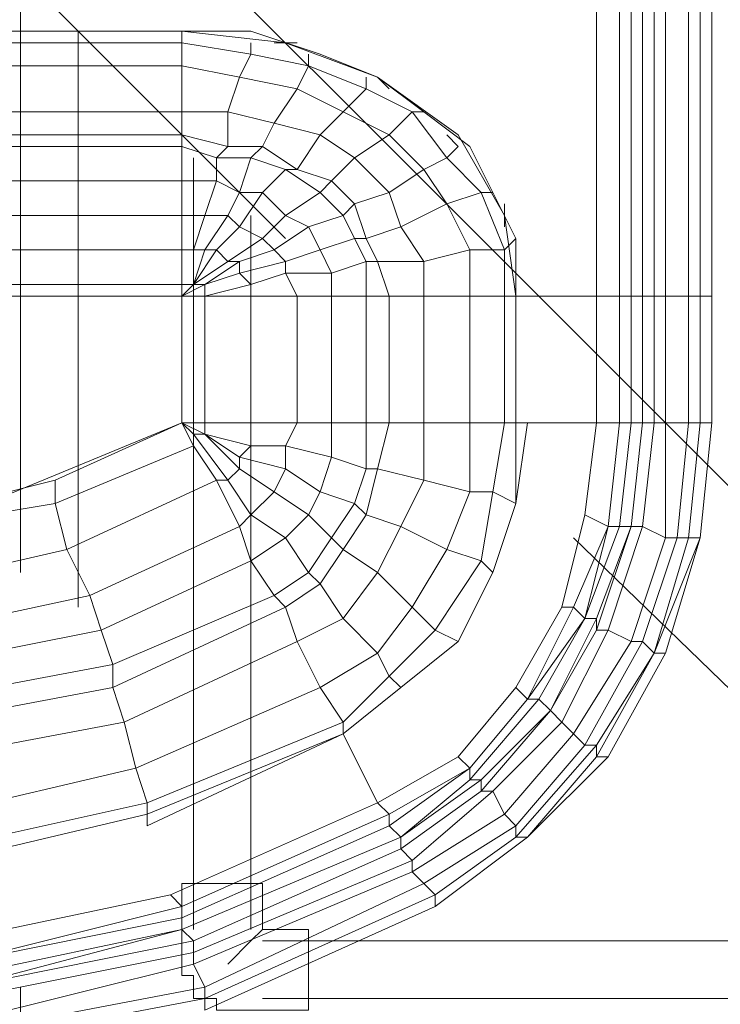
# Model space of a CAD drawing. Header units: millimetres. Extents: x 413 to 305578, y 115 to 38116.
# Tile 105 of 194: x 66895 to 67137, y 15036 to 15376. Entities that reach past the tile are written whole.
import ezdxf

# ---------------------------------------------------------------- set-up
doc = ezdxf.new("R2010")
doc.units = ezdxf.units.MM
doc.layers.add('PDF$_59-60$-$Floor$Plan$-$В_Этаж$01_Сводный$A-DETL-MBND', color=7, linetype='Continuous', true_color=0xdd3700)
doc.layers.add('PDF$_V$line_ifc_RVT-1-В_Этаж$01_Сводный$M-EQPM', color=7, linetype='Continuous', true_color=0xbababa)

msp = doc.modelspace()

# ---------------------------------------------------------------- linework, layer by layer
at = {"layer": 'PDF$_59-60$-$Floor$Plan$-$В_Этаж$01_Сводный$A-DETL-MBND', "lineweight": 0}
for points in [[(66887.16, 15447.86), (66883.18, 15443.88), (66879.2, 15439.9), (66875.22, 15435.93), (66871.25, 15431.95), (66867.27, 15427.97), (66863.29, 15423.99), (66986.59, 15300.69)], [(67213.31, 15141.6), (66922.95, 15431.95)], [(67086.03, 15197.28), (67213.31, 15073.98)]]:
    msp.add_lwpolyline(points, dxfattribs=at)
at = {"layer": 'PDF$_59-60$-$Floor$Plan$-$В_Этаж$01_Сводный$A-DETL-MBND', "color": 150, "lineweight": 0, "true_color": 0x007fff}
for points in [[(66895.11, 15392.17), (66895.11, 15185.35)], [(66915, 15173.41), (66915, 15372.29)], [(66954.77, 15328.54), (66954.77, 15062.05)], [(66974.66, 15062.05), (66974.66, 15308.65)], [(66978.64, 15062.05), (66974.66, 15058.07), (66966.71, 15050.11)], [(67213.31, 15058.07), (66978.64, 15058.07)], [(66895.11, 15042.16), (66895.11, 14763.74)], [(66978.64, 15038.18), (67213.31, 15038.18)]]:
    msp.add_lwpolyline(points, dxfattribs=at)
msp.add_lwpolyline([(66978.64, 15077.96), (66950.8, 15077.96), (66950.8, 15050.11), (66950.8, 15046.14), (66954.77, 15046.14), (66954.77, 15042.16), (66954.77, 15038.18), (66958.75, 15038.18), (66962.73, 15038.18), (66962.73, 15034.2), (66966.71, 15034.2), (66994.55, 15034.2), (66994.55, 15062.05), (66978.64, 15062.05)], close=True, dxfattribs=at)
at = {"layer": 'PDF$_V$line_ifc_RVT-1-В_Этаж$01_Сводный$M-EQPM', "lineweight": 0}
for points in [[(67093.98, 15463.77), (67093.98, 15280.81), (67066.14, 15280.81), (67062.17, 15280.81), (67050.23, 15280.81), (67034.32, 15280.81), (67022.39, 15280.81), (67022.39, 15237.05), (67034.32, 15237.05), (67050.23, 15237.05), (67050.23, 15213.19), (67034.32, 15217.17), (67034.32, 15237.05), (67034.32, 15280.81), (67022.39, 15280.81), (67018.41, 15292.74), (67014.44, 15292.74), (67010.46, 15300.69), (66998.53, 15296.72), (66994.55, 15304.67), (66982.62, 15296.72), (66978.64, 15300.69), (66966.71, 15292.74), (66962.73, 15296.72), (66954.77, 15284.78), (66950.8, 15284.78), (66950.8, 15280.81), (66839.43, 15280.81)], [(66871.25, 15085.91), (66938.86, 15101.82), (66938.86, 15097.84), (67006.48, 15129.66), (67018.41, 15105.8), (67046.26, 15121.71), (67066.14, 15145.57), (67070.12, 15141.6), (67050.23, 15117.73), (67070.12, 15141.6), (67074.1, 15141.6), (67090.01, 15169.44), (67097.96, 15201.26), (67101.94, 15201.26), (67090.01, 15169.44), (67093.98, 15169.44), (67105.92, 15201.26), (67101.94, 15201.26), (67105.92, 15237.05), (67101.94, 15237.05), (67101.94, 15280.81), (67101.94, 15463.77), (67101.94, 15280.81), (67093.98, 15280.81), (67093.98, 15463.77), (67093.98, 15280.81)], [(67105.92, 15463.77), (67105.92, 15280.81), (67109.89, 15280.81), (67109.89, 15237.05), (67113.87, 15237.05), (67109.89, 15201.26), (67105.92, 15201.26), (67109.89, 15237.05), (67105.92, 15237.05), (67105.92, 15280.81), (67101.94, 15280.81), (67093.98, 15280.81), (67093.98, 15237.05), (67101.94, 15237.05), (67101.94, 15280.81), (67105.92, 15280.81), (67109.89, 15280.81), (67113.87, 15280.81), (67117.85, 15280.81), (67125.8, 15280.81), (67129.78, 15280.81), (67133.76, 15280.81), (67133.76, 15463.77), (67133.76, 15280.81), (67129.78, 15280.81), (67129.78, 15463.77)], [(67109.89, 15463.77), (67109.89, 15280.81), (67113.87, 15280.81), (67113.87, 15237.05), (67117.85, 15237.05), (67117.85, 15197.28), (67109.89, 15201.26), (67113.87, 15237.05), (67117.85, 15237.05), (67117.85, 15197.28), (67121.83, 15197.28), (67125.8, 15237.05), (67117.85, 15237.05), (67117.85, 15280.81), (67113.87, 15280.81), (67113.87, 15463.77)], [(67117.85, 15463.77), (67117.85, 15280.81), (67125.8, 15280.81), (67125.8, 15237.05), (67129.78, 15237.05), (67125.8, 15197.28), (67121.83, 15197.28), (67125.8, 15237.05), (67129.78, 15237.05), (67125.8, 15197.28), (67129.78, 15197.28), (67133.76, 15237.05), (67129.78, 15237.05), (67129.78, 15280.81), (67125.8, 15280.81), (67125.8, 15463.77)], [(67022.39, 15352.4), (67018.41, 15356.38), (66998.53, 15364.33), (66974.66, 15372.29), (66950.8, 15372.29), (66855.34, 15372.29), (66950.8, 15372.29), (66950.8, 15368.31), (66855.34, 15368.31), (66851.36, 15356.38), (66855.34, 15364.33), (66855.34, 15368.31), (66855.34, 15408.08), (66859.32, 15408.08)], [(66851.36, 15360.35), (66950.8, 15360.35), (66950.8, 15368.31), (66950.8, 15372.29), (66986.59, 15368.31), (67018.41, 15356.38), (67046.26, 15336.49), (67062.17, 15308.65), (67066.14, 15280.81), (67066.14, 15300.69), (67062.17, 15296.72), (67054.21, 15316.6), (67042.28, 15312.63), (67026.37, 15304.67), (67014.44, 15300.69), (67010.46, 15312.63), (67002.5, 15320.58), (66990.57, 15324.56), (66978.64, 15332.51), (66966.71, 15332.51), (66950.8, 15336.49), (66950.8, 15332.51), (66847.38, 15332.51)], [(66974.66, 15368.31), (66974.66, 15364.33), (66950.8, 15368.31), (66950.8, 15360.35), (66950.8, 15344.45), (66950.8, 15336.49), (66950.8, 15332.51), (66950.8, 15320.58), (66950.8, 15308.65), (66950.8, 15296.72), (66950.8, 15284.78), (66950.8, 15280.81), (66954.77, 15284.78), (66958.75, 15296.72), (66962.73, 15296.72), (66970.68, 15304.67), (66978.64, 15300.69), (66986.59, 15308.65), (66994.55, 15304.67), (67006.48, 15308.65), (67010.46, 15300.69), (67014.44, 15300.69), (67018.41, 15292.74), (67034.32, 15292.74), (67034.32, 15280.81), (67050.23, 15280.81), (67050.23, 15296.72), (67042.28, 15312.63), (67034.32, 15324.56), (67022.39, 15336.49), (67006.48, 15344.45), (66990.57, 15352.4), (66970.68, 15356.38), (66950.8, 15360.35), (66950.8, 15344.45), (66851.36, 15344.45)], [(66990.57, 15368.31), (66982.62, 15368.31)], [(67066.14, 15237.05), (67066.14, 15209.21), (67066.14, 15237.05), (67070.12, 15237.05), (67066.14, 15209.21), (67058.19, 15185.35), (67066.14, 15209.21), (67058.19, 15213.19), (67050.23, 15213.19), (67034.32, 15217.17), (67018.41, 15221.14), (67014.44, 15221.14), (67002.5, 15225.12), (66986.59, 15229.1), (66974.66, 15229.1), (66958.75, 15233.08), (66958.75, 15237.05), (66950.8, 15237.05), (66950.8, 15280.81), (66954.77, 15284.78), (66954.77, 15296.72), (66958.75, 15308.65), (66962.73, 15320.58), (66962.73, 15328.54), (66966.71, 15332.51), (66966.71, 15344.45), (66970.68, 15356.38), (66974.66, 15364.33), (66994.55, 15360.35), (66994.55, 15364.33)], [(67014.44, 15356.38), (67014.44, 15352.4), (66994.55, 15360.35), (66990.57, 15352.4), (66982.62, 15340.47), (66978.64, 15332.51), (66974.66, 15328.54), (66970.68, 15316.6), (66966.71, 15308.65), (66958.75, 15296.72), (66954.77, 15296.72), (66950.8, 15296.72), (66950.8, 15284.78), (66716.13, 15284.78)], [(67018.41, 15356.38), (67034.32, 15344.45), (67050.23, 15332.51), (67058.19, 15316.6), (67066.14, 15300.69)], [(67034.32, 15344.45), (67030.35, 15344.45), (67014.44, 15352.4), (67006.48, 15344.45), (66998.53, 15336.49), (66990.57, 15324.56), (66986.59, 15324.56), (66978.64, 15316.6), (66970.68, 15304.67), (66966.71, 15308.65), (66958.75, 15308.65), (66950.8, 15308.65), (66950.8, 15296.72), (66843.41, 15296.72)], [(67042.28, 15336.49), (67046.26, 15332.51), (67042.28, 15328.54), (67030.35, 15344.45), (67022.39, 15336.49), (67010.46, 15328.54), (67002.5, 15320.58), (66998.53, 15316.6), (66986.59, 15308.65), (66978.64, 15316.6), (66970.68, 15316.6), (66962.73, 15320.58), (66950.8, 15320.58), (66950.8, 15308.65), (66843.41, 15308.65)], [(67050.23, 15237.05), (67050.23, 15213.19), (67058.19, 15213.19), (67062.17, 15237.05), (67050.23, 15237.05), (67050.23, 15280.81), (67062.17, 15280.81), (67062.17, 15296.72), (67050.23, 15296.72), (67034.32, 15292.74), (67026.37, 15304.67), (67022.39, 15316.6), (67010.46, 15328.54), (66998.53, 15336.49), (66982.62, 15340.47), (66966.71, 15344.45), (66950.8, 15344.45), (66950.8, 15336.49), (66847.38, 15336.49)], [(67058.19, 15316.6), (67054.21, 15316.6), (67042.28, 15328.54), (67034.32, 15324.56), (67022.39, 15316.6), (67010.46, 15312.63), (67006.48, 15308.65), (66998.53, 15316.6), (66986.59, 15324.56), (66974.66, 15328.54), (66962.73, 15328.54), (66950.8, 15332.51), (66950.8, 15320.58), (66847.38, 15320.58)], [(67062.17, 15304.67), (67062.17, 15312.63)], [(66950.8, 15280.81), (66958.75, 15280.81), (66974.66, 15280.81), (66990.57, 15280.81), (67002.5, 15280.81), (67014.44, 15280.81), (67022.39, 15280.81), (67014.44, 15280.81), (67014.44, 15292.74), (67002.5, 15288.76), (66998.53, 15296.72), (66986.59, 15292.74), (66982.62, 15296.72), (66970.68, 15292.74), (66966.71, 15292.74), (66954.77, 15284.78), (66950.8, 15280.81), (66958.75, 15280.81), (66950.8, 15280.81), (66958.75, 15284.78), (66970.68, 15288.76), (66974.66, 15284.78), (66986.59, 15288.76), (66990.57, 15280.81), (67002.5, 15280.81), (67002.5, 15237.05), (67014.44, 15237.05), (67014.44, 15221.14), (67002.5, 15225.12), (67002.5, 15237.05)], [(67014.44, 15237.05), (67014.44, 15221.14), (67018.41, 15221.14), (67022.39, 15237.05), (67014.44, 15237.05), (67014.44, 15280.81), (67002.5, 15280.81), (67002.5, 15288.76), (66986.59, 15288.76), (66986.59, 15292.74), (66970.68, 15288.76), (66970.68, 15292.74), (66958.75, 15284.78), (66954.77, 15284.78), (66950.8, 15280.81), (66958.75, 15284.78), (66958.75, 15280.81), (66974.66, 15280.81), (66974.66, 15237.05), (66974.66, 15229.1), (66986.59, 15229.1), (66990.57, 15237.05), (66974.66, 15237.05)], [(66954.77, 15284.78), (66954.77, 15284.78)], [(66954.77, 15284.78), (66954.77, 15284.78)], [(66954.77, 15284.78), (66954.77, 15284.78)], [(66990.57, 15237.05), (66986.59, 15229.1), (67002.5, 15225.12), (67002.5, 15237.05), (66990.57, 15237.05), (66990.57, 15280.81), (66974.66, 15280.81), (66974.66, 15284.78), (66958.75, 15280.81), (66958.75, 15237.05), (66958.75, 15233.08), (66974.66, 15229.1), (66974.66, 15237.05), (66958.75, 15237.05)], [(66958.75, 15284.78), (66958.75, 15284.78)], [(66835.45, 15280.81), (66839.43, 15280.81), (66950.8, 15280.81), (66950.8, 15237.05), (66883.18, 15209.21)], [(67066.14, 15280.81), (67062.17, 15280.81), (67062.17, 15237.05), (67066.14, 15237.05), (67062.17, 15237.05), (67058.19, 15213.19), (67066.14, 15209.21), (67070.12, 15237.05), (67093.98, 15237.05), (67090.01, 15205.23), (67082.05, 15173.41), (67086.03, 15173.41), (67097.96, 15201.26), (67086.03, 15173.41), (67070.12, 15141.6), (67066.14, 15145.57), (67046.26, 15121.71), (67050.23, 15117.73), (67022.39, 15097.84), (67022.39, 15101.82), (67050.23, 15117.73), (67070.12, 15141.6), (67050.23, 15117.73), (67046.26, 15121.71), (67018.41, 15105.8), (67046.26, 15121.71), (67018.41, 15105.8), (67046.26, 15121.71), (67018.41, 15105.8), (67046.26, 15121.71), (67018.41, 15105.8), (67006.48, 15129.66), (67006.48, 15133.64), (66938.86, 15105.8), (66934.89, 15117.73), (66938.86, 15105.8), (66938.86, 15101.82), (66938.86, 15105.8), (66867.27, 15089.89)], [(66958.75, 15280.81), (66958.75, 15280.81)], [(67093.98, 15280.81), (67093.98, 15280.81)], [(67093.98, 15280.81), (67093.98, 15280.81)], [(67101.94, 15280.81), (67101.94, 15280.81)], [(67101.94, 15280.81), (67101.94, 15280.81)], [(67109.89, 15280.81), (67109.89, 15280.81)], [(67109.89, 15280.81), (67109.89, 15280.81)], [(67133.76, 15280.81), (67133.76, 15280.81)], [(67133.76, 15280.81), (67133.76, 15280.81)], [(66867.27, 15089.89), (66938.86, 15105.8), (67006.48, 15133.64), (67022.39, 15149.55), (67018.41, 15157.5), (67030.35, 15173.41), (67038.3, 15165.46), (67046.26, 15161.48), (67038.3, 15165.46), (67054.21, 15189.32), (67042.28, 15193.3), (67050.23, 15213.19), (67042.28, 15193.3), (67026.37, 15201.26), (67018.41, 15185.35), (67006.48, 15193.3), (66998.53, 15181.37), (66994.55, 15185.35), (67002.5, 15197.28), (67006.48, 15193.3), (67014.44, 15205.23), (67026.37, 15201.26), (67034.32, 15217.17), (67026.37, 15201.26), (67014.44, 15205.23), (67006.48, 15193.3), (67002.5, 15197.28), (66994.55, 15185.35), (66986.59, 15197.28), (66994.55, 15205.23), (67002.5, 15197.28), (67010.46, 15209.21), (67014.44, 15205.23), (67018.41, 15221.14), (67034.32, 15217.17), (67034.32, 15237.05)], [(66871.25, 15058.07), (66946.82, 15073.98), (66871.25, 15058.07), (66946.82, 15073.98), (66871.25, 15058.07), (66946.82, 15073.98), (66950.8, 15070), (67022.39, 15101.82), (66950.8, 15070), (66950.8, 15066.02), (67022.39, 15097.84), (67050.23, 15117.73), (67050.23, 15113.75), (67074.1, 15141.6), (67078.07, 15137.62), (67093.98, 15165.46), (67093.98, 15169.44), (67078.07, 15137.62), (67054.21, 15109.78), (67054.21, 15113.75), (67078.07, 15137.62), (67093.98, 15165.46), (67097.96, 15165.46), (67109.89, 15201.26), (67117.85, 15197.28), (67121.83, 15197.28), (67125.8, 15197.28), (67129.78, 15197.28), (67133.76, 15237.05), (67129.78, 15197.28), (67117.85, 15157.5), (67097.96, 15121.71), (67093.98, 15121.71), (67070.12, 15093.87), (67066.14, 15093.87), (67038.3, 15073.98), (66958.75, 15038.18), (66958.75, 15042.16), (66875.22, 15026.25)], [(66875.22, 15046.14), (66950.8, 15062.05), (66875.22, 15042.16), (66954.77, 15058.07), (66954.77, 15054.09), (67030.35, 15085.91), (67058.19, 15109.78), (67062.17, 15101.82), (67086.03, 15129.66), (67090.01, 15125.69), (67109.89, 15161.48), (67113.87, 15157.5), (67125.8, 15197.28), (67113.87, 15157.5), (67093.98, 15121.71), (67093.98, 15125.69), (67113.87, 15157.5), (67117.85, 15157.5), (67113.87, 15157.5), (67093.98, 15125.69), (67090.01, 15125.69), (67093.98, 15125.69), (67093.98, 15121.71), (67113.87, 15157.5), (67129.78, 15197.28), (67133.76, 15237.05), (67129.78, 15237.05)], [(66907.04, 15217.17), (66950.8, 15237.05)], [(66958.75, 15034.2), (67038.3, 15070), (66958.75, 15034.2), (67038.3, 15070), (67038.3, 15073.98), (67034.32, 15077.96), (67030.35, 15081.93), (67030.35, 15085.91), (67026.37, 15089.89), (67026.37, 15093.87), (66950.8, 15062.05), (67026.37, 15093.87), (67022.39, 15097.84), (67022.39, 15101.82), (67018.41, 15105.8), (66946.82, 15073.98), (67018.41, 15105.8), (66946.82, 15073.98), (67018.41, 15105.8), (67022.39, 15101.82), (67050.23, 15117.73), (67050.23, 15113.75), (67074.1, 15141.6), (67078.07, 15137.62), (67093.98, 15169.44), (67093.98, 15165.46), (67105.92, 15201.26), (67093.98, 15165.46), (67097.96, 15165.46), (67109.89, 15201.26), (67105.92, 15201.26), (67093.98, 15169.44), (67090.01, 15169.44), (67097.96, 15201.26), (67090.01, 15205.23), (67082.05, 15173.41), (67066.14, 15145.57), (67046.26, 15121.71), (67066.14, 15145.57), (67046.26, 15121.71), (67066.14, 15145.57), (67082.05, 15173.41), (67090.01, 15205.23), (67093.98, 15237.05), (67090.01, 15205.23), (67082.05, 15173.41), (67090.01, 15205.23), (67093.98, 15237.05), (67090.01, 15205.23), (67093.98, 15237.05), (67090.01, 15205.23), (67082.05, 15173.41), (67086.03, 15173.41), (67090.01, 15169.44), (67070.12, 15141.6), (67090.01, 15169.44), (67086.03, 15173.41), (67070.12, 15141.6), (67074.1, 15141.6)], [(66950.8, 15237.05), (66958.75, 15233.08)], [(66950.8, 15237.05), (66954.77, 15229.1)], [(66950.8, 15237.05), (66954.77, 15233.08)], [(67062.17, 15237.05), (67050.23, 15237.05), (67034.32, 15237.05), (67022.39, 15237.05), (67014.44, 15237.05), (67002.5, 15237.05), (66990.57, 15237.05), (66974.66, 15237.05), (66958.75, 15237.05), (66950.8, 15237.05), (66958.75, 15233.08), (66954.77, 15233.08), (66966.71, 15217.17), (66970.68, 15221.14), (66982.62, 15213.19), (66986.59, 15221.14), (66998.53, 15213.19), (67002.5, 15225.12), (66998.53, 15213.19), (66986.59, 15221.14), (66970.68, 15225.12), (66970.68, 15221.14), (66982.62, 15213.19), (66986.59, 15221.14), (66986.59, 15229.1), (66986.59, 15221.14), (66970.68, 15225.12), (66974.66, 15229.1), (66970.68, 15225.12), (66958.75, 15233.08), (66970.68, 15225.12), (66970.68, 15221.14), (66966.71, 15217.17), (66974.66, 15205.23), (66982.62, 15213.19), (66994.55, 15205.23), (66998.53, 15213.19), (67010.46, 15209.21), (67014.44, 15221.14), (67010.46, 15209.21), (66998.53, 15213.19), (66994.55, 15205.23), (66982.62, 15213.19), (66974.66, 15205.23), (66986.59, 15197.28), (66994.55, 15205.23), (67002.5, 15197.28), (67010.46, 15209.21), (67014.44, 15205.23), (67018.41, 15221.14), (67022.39, 15237.05)], [(67113.87, 15237.05), (67109.89, 15237.05), (67105.92, 15201.26), (67109.89, 15237.05), (67105.92, 15237.05), (67101.94, 15237.05), (67097.96, 15201.26), (67101.94, 15201.26), (67090.01, 15169.44), (67074.1, 15141.6)], [(67093.98, 15237.05), (67093.98, 15237.05)], [(67093.98, 15237.05), (67093.98, 15237.05)], [(67093.98, 15237.05), (67093.98, 15237.05)], [(67097.96, 15201.26), (67101.94, 15237.05)], [(67097.96, 15201.26), (67101.94, 15237.05)], [(67101.94, 15237.05), (67101.94, 15237.05)], [(67101.94, 15237.05), (67101.94, 15237.05)], [(67105.92, 15237.05), (67101.94, 15201.26), (67105.92, 15201.26), (67109.89, 15237.05)], [(67109.89, 15237.05), (67109.89, 15237.05)], [(67109.89, 15237.05), (67109.89, 15237.05)], [(67125.8, 15237.05), (67117.85, 15237.05)], [(67133.76, 15237.05), (67133.76, 15237.05)], [(67133.76, 15237.05), (67133.76, 15237.05)], [(66954.77, 15233.08), (66958.75, 15233.08)], [(66958.75, 15233.08), (66958.75, 15233.08)], [(66958.75, 15233.08), (66958.75, 15233.08)], [(66958.75, 15233.08), (66958.75, 15233.08)], [(66970.68, 15221.14), (66958.75, 15233.08)], [(66958.75, 15233.08), (66958.75, 15233.08)], [(66970.68, 15221.14), (66958.75, 15233.08)], [(66907.04, 15209.21), (66954.77, 15229.1)], [(66907.04, 15209.21), (66907.04, 15217.17)], [(66970.68, 15201.26), (66962.73, 15217.17)], [(66962.73, 15217.17), (66966.71, 15217.17)], [(66974.66, 15205.23), (66966.71, 15217.17)], [(67066.14, 15209.21), (67066.14, 15209.21)], [(67066.14, 15209.21), (67066.14, 15209.21)], [(66970.68, 15201.26), (66974.66, 15205.23)], [(67090.01, 15205.23), (67090.01, 15205.23)], [(67090.01, 15205.23), (67090.01, 15205.23)], [(67090.01, 15205.23), (67090.01, 15205.23)], [(67090.01, 15205.23), (67090.01, 15205.23)], [(67090.01, 15205.23), (67090.01, 15205.23)], [(67090.01, 15205.23), (67090.01, 15205.23)], [(66863.29, 15141.6), (66926.93, 15153.53), (66982.62, 15177.39), (66994.55, 15185.35), (66998.53, 15181.37), (67006.48, 15193.3), (67018.41, 15185.35), (67030.35, 15173.41), (67042.28, 15193.3), (67026.37, 15201.26), (67018.41, 15185.35), (67006.48, 15169.44), (66990.57, 15161.48), (66930.91, 15133.64), (66926.93, 15145.57), (66986.59, 15173.41)], [(67097.96, 15201.26), (67097.96, 15201.26)], [(67097.96, 15201.26), (67097.96, 15201.26)], [(67105.92, 15201.26), (67105.92, 15201.26)], [(67105.92, 15201.26), (67105.92, 15201.26)], [(67070.12, 15093.87), (67038.3, 15070), (66958.75, 15034.2), (66958.75, 15038.18), (67038.3, 15073.98), (67038.3, 15070), (67070.12, 15093.87), (67097.96, 15121.71), (67117.85, 15157.5), (67129.78, 15197.28), (67113.87, 15157.5), (67109.89, 15161.48), (67090.01, 15125.69), (67086.03, 15129.66)], [(67097.96, 15165.46), (67105.92, 15161.48), (67117.85, 15197.28), (67105.92, 15161.48), (67097.96, 15165.46), (67082.05, 15133.64), (67086.03, 15129.66), (67105.92, 15161.48), (67109.89, 15161.48), (67121.83, 15197.28)], [(67109.89, 15161.48), (67121.83, 15197.28)], [(67129.78, 15197.28), (67129.78, 15197.28)], [(67129.78, 15197.28), (67129.78, 15197.28)], [(66863.29, 15141.6), (66926.93, 15153.53), (66922.95, 15165.46), (66974.66, 15189.32), (66982.62, 15177.39), (66986.59, 15173.41), (66998.53, 15181.37), (67006.48, 15169.44), (66990.57, 15161.48), (66986.59, 15173.41), (66926.93, 15145.57), (66926.93, 15153.53), (66982.62, 15177.39), (66986.59, 15173.41), (66990.57, 15161.48), (66998.53, 15145.57), (67018.41, 15157.5), (67006.48, 15169.44), (66998.53, 15181.37), (66986.59, 15173.41)], [(67046.26, 15161.48), (67058.19, 15185.35)], [(67058.19, 15185.35), (67046.26, 15161.48)], [(66863.29, 15165.46), (66918.98, 15177.39), (66922.95, 15165.46), (66863.29, 15153.53)], [(67066.14, 15145.57), (67082.05, 15173.41)], [(67066.14, 15145.57), (67082.05, 15173.41)], [(67066.14, 15145.57), (67082.05, 15173.41)], [(67066.14, 15145.57), (67082.05, 15173.41)], [(67082.05, 15173.41), (67082.05, 15173.41)], [(67082.05, 15173.41), (67082.05, 15173.41)], [(67082.05, 15173.41), (67082.05, 15173.41)], [(67082.05, 15173.41), (67082.05, 15173.41)], [(67090.01, 15169.44), (67090.01, 15169.44)], [(67090.01, 15169.44), (67090.01, 15169.44)], [(66875.22, 15042.16), (66791.7, 15042.16), (66791.7, 15038.18), (66875.22, 15038.18), (66875.22, 15042.16), (66791.7, 15042.16), (66875.22, 15042.16), (66875.22, 15046.14), (66871.25, 15050.11), (66950.8, 15066.02), (66950.8, 15062.05), (67026.37, 15093.87), (67054.21, 15113.75), (67050.23, 15113.75), (67054.21, 15113.75), (67078.07, 15137.62), (67082.05, 15133.64), (67097.96, 15165.46)], [(66863.29, 15153.53), (66922.95, 15165.46), (66926.93, 15153.53), (66926.93, 15145.57), (66863.29, 15133.64)], [(67026.37, 15145.57), (67046.26, 15161.48)], [(67046.26, 15161.48), (67026.37, 15145.57)], [(67086.03, 15129.66), (67105.92, 15161.48)], [(67109.89, 15161.48), (67105.92, 15161.48)], [(67113.87, 15157.5), (67113.87, 15157.5)], [(67113.87, 15157.5), (67113.87, 15157.5)], [(66867.27, 15121.71), (66930.91, 15133.64), (66926.93, 15145.57), (66863.29, 15133.64)], [(66867.27, 15101.82), (66934.89, 15117.73), (66998.53, 15145.57), (67006.48, 15133.64)], [(67006.48, 15129.66), (67026.37, 15145.57), (67006.48, 15129.66), (67026.37, 15145.57), (67006.48, 15129.66), (66938.86, 15101.82), (66938.86, 15097.84), (67006.48, 15129.66), (66938.86, 15101.82), (66871.25, 15085.91)], [(67026.37, 15145.57), (67026.37, 15145.57)], [(67026.37, 15145.57), (67026.37, 15145.57)], [(67066.14, 15145.57), (67066.14, 15145.57)], [(67066.14, 15145.57), (67066.14, 15145.57)], [(67066.14, 15145.57), (67066.14, 15145.57)], [(67066.14, 15145.57), (67066.14, 15145.57)], [(67070.12, 15141.6), (67070.12, 15141.6)], [(67070.12, 15141.6), (67070.12, 15141.6)], [(67078.07, 15137.62), (67078.07, 15137.62)], [(67078.07, 15137.62), (67078.07, 15137.62)], [(66867.27, 15121.71), (66930.91, 15133.64), (66934.89, 15117.73), (66867.27, 15101.82)], [(67006.48, 15129.66), (67006.48, 15129.66)], [(67006.48, 15129.66), (67006.48, 15129.66)], [(67046.26, 15121.71), (67046.26, 15121.71)], [(67046.26, 15121.71), (67046.26, 15121.71)], [(67046.26, 15121.71), (67046.26, 15121.71)], [(67046.26, 15121.71), (67046.26, 15121.71)], [(67046.26, 15121.71), (67046.26, 15121.71)], [(67046.26, 15121.71), (67046.26, 15121.71)], [(67050.23, 15117.73), (67050.23, 15117.73)], [(67050.23, 15117.73), (67050.23, 15117.73)], [(66875.22, 15038.18), (66954.77, 15054.09), (66954.77, 15058.07), (66950.8, 15062.05), (67026.37, 15093.87), (67026.37, 15089.89), (67054.21, 15109.78), (67054.21, 15113.75), (67026.37, 15093.87), (67050.23, 15113.75), (67026.37, 15093.87), (67022.39, 15097.84), (66950.8, 15066.02), (66950.8, 15062.05), (66954.77, 15058.07), (66875.22, 15042.16)], [(66871.25, 15050.11), (66950.8, 15066.02), (66950.8, 15070), (66946.82, 15073.98), (67018.41, 15105.8), (66946.82, 15073.98), (66871.25, 15058.07), (66946.82, 15073.98), (66871.25, 15058.07)], [(67018.41, 15105.8), (67018.41, 15105.8)], [(67018.41, 15105.8), (67018.41, 15105.8)], [(67018.41, 15105.8), (67018.41, 15105.8)], [(67018.41, 15105.8), (67018.41, 15105.8)], [(67018.41, 15105.8), (67018.41, 15105.8)], [(67018.41, 15105.8), (67018.41, 15105.8)], [(67026.37, 15093.87), (67026.37, 15093.87)], [(67026.37, 15093.87), (67026.37, 15093.87)], [(67038.3, 15073.98), (67066.14, 15093.87)], [(67070.12, 15093.87), (67066.14, 15093.87)], [(67070.12, 15093.87), (67070.12, 15093.87)], [(67070.12, 15093.87), (67070.12, 15093.87)], [(66958.75, 15042.16), (67034.32, 15077.96)], [(67038.3, 15073.98), (67034.32, 15077.96)], [(66946.82, 15073.98), (66946.82, 15073.98)], [(66946.82, 15073.98), (66946.82, 15073.98)], [(66946.82, 15073.98), (66946.82, 15073.98)], [(66946.82, 15073.98), (66946.82, 15073.98)], [(66946.82, 15073.98), (66946.82, 15073.98)], [(66946.82, 15073.98), (66946.82, 15073.98)], [(66871.25, 15050.11), (66950.8, 15070), (66871.25, 15050.11)], [(67038.3, 15070), (67038.3, 15070)], [(66875.22, 15046.14), (66950.8, 15062.05), (66875.22, 15042.16)], [(66950.8, 15062.05), (66950.8, 15062.05)], [(66950.8, 15062.05), (66950.8, 15062.05)], [(66954.77, 15050.11), (66954.77, 15054.09)], [(66954.77, 15050.11), (66954.77, 15054.09)], [(66875.22, 15026.25), (66958.75, 15042.16)], [(66875.22, 15022.27), (66958.75, 15038.18), (66958.75, 15034.2)]]:
    msp.add_lwpolyline(points, dxfattribs=at)
for points in [[(67093.98, 15280.81), (67066.14, 15280.81), (67066.14, 15237.05), (67093.98, 15237.05)], [(67133.76, 15280.81), (67133.76, 15237.05)], [(66954.77, 15233.08), (66954.77, 15229.1), (66954.77, 15233.08), (66950.8, 15237.05), (66958.75, 15233.08), (66950.8, 15237.05), (66958.75, 15233.08), (66950.8, 15237.05), (66954.77, 15229.1), (66962.73, 15217.17), (66966.71, 15217.17)], [(67093.98, 15237.05), (67090.01, 15205.23), (67097.96, 15201.26), (67101.94, 15237.05)], [(66962.73, 15217.17), (66911.02, 15193.3), (66907.04, 15209.21), (66859.32, 15201.26), (66859.32, 15181.37), (66911.02, 15193.3), (66918.98, 15177.39), (66970.68, 15201.26), (66962.73, 15217.17), (66911.02, 15193.3), (66907.04, 15209.21), (66954.77, 15229.1)], [(66907.04, 15217.17), (66859.32, 15205.23), (66859.32, 15201.26), (66907.04, 15209.21)], [(67042.28, 15193.3), (67030.35, 15173.41), (67018.41, 15185.35), (67006.48, 15169.44), (67018.41, 15157.5), (67030.35, 15173.41), (67038.3, 15165.46), (67054.21, 15189.32), (67058.19, 15213.19), (67054.21, 15189.32)], [(66974.66, 15205.23), (66970.68, 15201.26), (66974.66, 15189.32), (66986.59, 15197.28)], [(66859.32, 15201.26), (66859.32, 15181.37), (66863.29, 15165.46), (66918.98, 15177.39), (66911.02, 15193.3), (66859.32, 15181.37), (66807.61, 15181.37), (66807.61, 15201.26)], [(66970.68, 15201.26), (66918.98, 15177.39), (66922.95, 15165.46), (66974.66, 15189.32)], [(66986.59, 15197.28), (66974.66, 15189.32), (66982.62, 15177.39), (66994.55, 15185.35)], [(67054.21, 15189.32), (67058.19, 15185.35)], [(66990.57, 15161.48), (66930.91, 15133.64), (66934.89, 15117.73), (66998.53, 15145.57), (67018.41, 15157.5), (67022.39, 15149.55), (67038.3, 15165.46), (67022.39, 15149.55), (67006.48, 15133.64), (66998.53, 15145.57)], [(67022.39, 15149.55), (67026.37, 15145.57)], [(67082.05, 15133.64), (67078.07, 15137.62), (67054.21, 15109.78), (67058.19, 15109.78)], [(67054.21, 15109.78), (67026.37, 15089.89), (67030.35, 15085.91), (67058.19, 15109.78), (67062.17, 15101.82), (67086.03, 15129.66), (67082.05, 15133.64), (67058.19, 15109.78)], [(67066.14, 15097.84), (67034.32, 15077.96), (67030.35, 15081.93), (66954.77, 15050.11), (66958.75, 15042.16), (66954.77, 15050.11), (66875.22, 15030.23), (66875.22, 15026.25), (66875.22, 15022.27), (66875.22, 15026.25), (66791.7, 15026.25), (66791.7, 15022.27), (66875.22, 15022.27), (66958.75, 15038.18), (66958.75, 15042.16), (67034.32, 15077.96), (67066.14, 15097.84), (67090.01, 15125.69), (67066.14, 15097.84), (67066.14, 15093.87), (67093.98, 15125.69), (67066.14, 15093.87), (67066.14, 15097.84), (67062.17, 15101.82)], [(67093.98, 15121.71), (67070.12, 15093.87), (67097.96, 15121.71)], [(67030.35, 15085.91), (66954.77, 15054.09), (66875.22, 15038.18), (66875.22, 15030.23), (66954.77, 15050.11), (67030.35, 15081.93), (67062.17, 15101.82), (67030.35, 15081.93)], [(67070.12, 15093.87), (67038.3, 15070)], [(67026.37, 15089.89), (66954.77, 15058.07)]]:
    msp.add_lwpolyline(points, close=True, dxfattribs=at)

doc.saveas('drawing.dxf')
